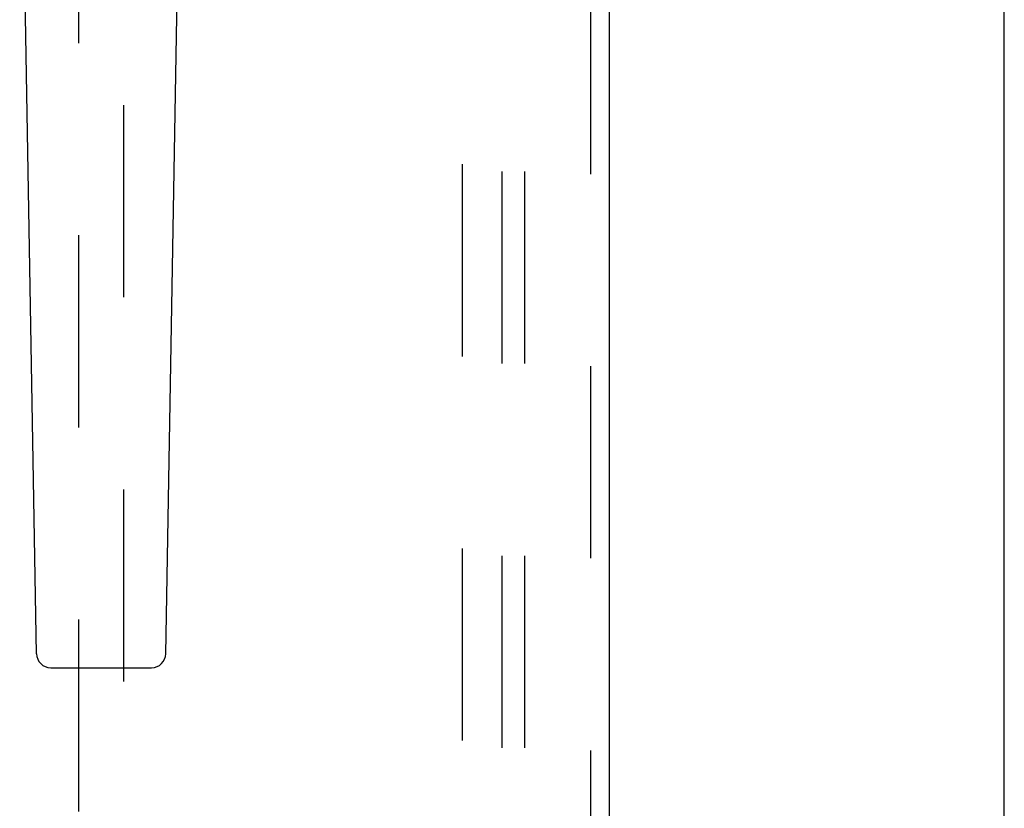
# Model space of a CAD drawing. Header units: inches. Extents: x 0 to 193, y 0 to 125.
# Tile 18 of 99: x 70.77 to 76.22, y 38.76 to 43.13. Entities that reach past the tile are written whole.
import ezdxf

# ---------------------------------------------------------------- set-up
doc = ezdxf.new("R2010")
doc.units = ezdxf.units.IN
doc.header["$LTSCALE"] = 10.63801
doc.header["$MEASUREMENT"] = 0
doc.linetypes.add('HIDDEN', pattern=[0.2, 0.1, -0.1])
doc.layers.get('0').update_dxf_attribs({"linetype": 'CONTINUOUS'})
for name, color, linetype in [('DEFAULT_2', 8, 'HIDDEN'), ('MAIN_ENCLOSURE_DOOR_ASSEMBLY', 7, 'CONTINUOUS'), ('MAIN_ENCLOSURE_SUBPANEL', 7, 'CONTINUOUS')]:
    doc.layers.add(name, color=color, linetype=linetype)

msp = doc.modelspace()

# ---------------------------------------------------------------- linework, layer by layer
at = {"color": 7, "linetype": 'Continuous'}
msp.add_line((76.2218, 8.3548), (76.2218, 45.7928), dxfattribs=at)
at = {"layer": 'DEFAULT_2', "color": 8, "linetype": 'HIDDEN'}
msp.add_line((73.2218, 15.7299), (73.2218, 76.7297), dxfattribs=at)
at = {"layer": 'MAIN_ENCLOSURE_DOOR_ASSEMBLY', "color": 8, "linetype": 'HIDDEN'}
for p, q in [((73.9303, 77.3758), (73.9303, 15.0838)), ((71.0968, 44.0591), (71.0968, 16.0573)), ((71.3468, 16.0573), (71.3468, 44.0591))]:
    msp.add_line(p, q, dxfattribs=at)
at = {"layer": 'MAIN_ENCLOSURE_DOOR_ASSEMBLY', "color": 3, "linetype": 'Continuous'}
msp.add_line((74.0343, 77.3758), (74.0343, 15.0838), dxfattribs=at)
at = {"layer": 'MAIN_ENCLOSURE_DOOR_ASSEMBLY', "color": 7, "linetype": 'Continuous'}
for p, q in [((70.8639, 39.6143), (70.7711, 44.9347)), ((71.5797, 39.6143), (71.6726, 44.9347)), ((70.9427, 39.5369), (71.501, 39.5369))]:
    msp.add_line(p, q, dxfattribs=at)
for centre, start, end in [((70.9427, 39.6156), 181, 270), ((71.501, 39.6156), 270, 359)]:
    msp.add_arc(centre, 0.0787, start, end, dxfattribs=at)
at = {"layer": 'MAIN_ENCLOSURE_SUBPANEL', "color": 8, "linetype": 'HIDDEN'}
for p, q in [((73.4406, 74.1986), (73.4406, 18.2611)), ((73.5656, 74.1986), (73.5656, 18.2611))]:
    msp.add_line(p, q, dxfattribs=at)

doc.saveas('drawing.dxf')
